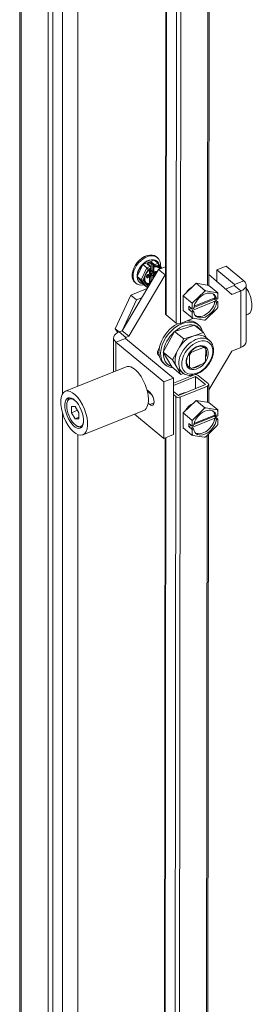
# Model space of a CAD drawing. Header units: inches. Extents: x 3 to 388, y 9 to 244.
# Tile 49 of 53: x 322.24 to 325.08, y 178.56 to 190.58. Entities that reach past the tile are written whole.
import ezdxf

# ---------------------------------------------------------------- set-up
doc = ezdxf.new("R2010")
doc.units = ezdxf.units.IN
doc.header["$LTSCALE"] = 23
doc.header["$MEASUREMENT"] = 0
doc.layers.add('Visible (ANSI)', color=7, linetype='Continuous', lineweight=5)
doc.layers.add('Visible Narrow (ANSI)', color=7, linetype='Continuous', lineweight=5)

msp = doc.modelspace()

# ---------------------------------------------------------------- linework, layer by layer
at = {"layer": 'Visible (ANSI)'}
for p, q in [((322.2362, 166.9552), (322.2362, 206.0163)), ((322.5833, 205.7175), (322.5833, 166.6466)), ((322.6422, 205.7413), (322.6422, 166.6704)), ((322.9474, 186.1013), (322.9474, 205.5929)), ((324.5662, 203.2239), (324.5459, 187.3327)), ((324.0371, 202.9289), (324.0167, 186.9864)), ((323.7403, 187.5875), (323.8769, 187.6427)), ((323.9254, 187.6027), (323.8769, 187.6427)), ((323.9053, 187.6815), (323.9175, 187.6715)), ((323.9113, 187.6287), (323.9147, 187.6258)), ((323.4879, 186.78), (323.9329, 187.5262)), ((323.672, 187.442), (323.7403, 187.5875)), ((323.7888, 187.5475), (323.7403, 187.5875)), ((323.8369, 187.5642), (323.8011, 187.5937)), ((323.8263, 187.4828), (323.8263, 187.5294)), ((323.8263, 187.5149), (323.8365, 187.5065)), ((323.8263, 187.4963), (323.8502, 187.5059)), ((323.8348, 187.5105), (323.8348, 187.5358)), ((323.841, 187.5591), (323.841, 187.6038)), ((323.841, 187.5179), (323.841, 187.5402)), ((323.8475, 187.5082), (323.8423, 187.5061)), ((323.8437, 187.5466), (323.8437, 187.5495)), ((323.8438, 187.5113), (323.8646, 187.4941)), ((323.8808, 187.5606), (323.8667, 187.5722)), ((323.8775, 187.4924), (323.8949, 187.4994)), ((323.9718, 187.5418), (323.9268, 187.6013)), ((324.0175, 187.5602), (323.9329, 187.5262)), ((324.0134, 187.4598), (323.9329, 187.5262)), ((324.6429, 187.3829), (324.6431, 187.5216)), ((324.7581, 187.5679), (324.6431, 187.5216)), ((324.6431, 187.5216), (324.8593, 187.3433)), ((324.7581, 187.5679), (324.9743, 187.3896)), ((323.5684, 186.7136), (324.0134, 187.4598)), ((323.7403, 187.3516), (323.672, 187.442)), ((323.7205, 187.402), (323.672, 187.442)), ((323.6991, 187.3714), (323.7025, 187.3685)), ((323.7893, 187.4382), (323.7893, 187.4481)), ((323.7984, 187.4605), (323.8157, 187.4675)), ((323.8012, 187.4603), (323.8219, 187.4431)), ((323.8101, 187.461), (323.8101, 187.4529)), ((323.8175, 187.457), (323.8175, 187.4683)), ((323.8263, 187.3596), (323.8263, 187.4335)), ((323.8263, 187.4319), (323.8274, 187.4323)), ((323.8416, 187.3796), (323.8263, 187.3734)), ((323.8348, 187.4427), (323.8348, 187.471)), ((323.841, 187.3827), (323.841, 187.4686)), ((323.8442, 187.3775), (323.8415, 187.3797)), ((323.8423, 187.4814), (323.8534, 187.4859)), ((324.0173, 187.4614), (324.0134, 187.4598)), ((324.5461, 187.4676), (324.8278, 187.2212)), ((323.5956, 187.2142), (323.7949, 187.2948)), ((323.6461, 187.3671), (323.6582, 187.3571)), ((323.7888, 187.3117), (323.7403, 187.3516)), ((323.7962, 187.3107), (323.807, 187.3151)), ((323.8312, 187.3556), (323.8263, 187.3597)), ((324.2341, 187.2057), (324.3912, 187.3594)), ((324.3527, 187.1236), (324.4924, 187.2602)), ((324.3912, 187.3594), (324.5481, 187.3323)), ((324.3912, 187.3594), (324.4992, 187.2704)), ((324.5098, 187.2673), (324.6493, 187.2431)), ((324.5481, 187.3323), (324.6561, 187.2432)), ((324.8556, 187.3312), (324.7505, 187.2888)), ((324.9361, 187.2648), (324.8278, 187.2212)), ((325.0015, 186.6477), (325.0024, 187.3381)), ((323.4029, 186.8036), (323.5956, 187.2142)), ((323.4878, 186.78), (323.6648, 187.1571)), ((323.6648, 187.1571), (323.5956, 187.2142)), ((323.6648, 187.1571), (323.728, 187.1827)), ((324.2338, 187.0249), (324.2341, 187.2057)), ((324.2341, 187.2057), (324.3421, 187.1167)), ((324.621, 187.1411), (324.3411, 187.0283)), ((324.3631, 187.0635), (324.6166, 187.1657)), ((324.3667, 187.0777), (324.6211, 187.1802)), ((324.6167, 187.1785), (324.6166, 187.1657)), ((324.6166, 187.1657), (324.6579, 187.1317)), ((324.6408, 187.1248), (324.621, 187.1411)), ((324.6211, 187.1802), (324.6409, 187.1639)), ((324.6579, 187.1317), (324.6408, 187.1248)), ((324.6409, 187.1639), (324.6579, 187.1708)), ((324.6579, 187.1317), (324.6578, 187.0709)), ((324.658, 187.2316), (324.6579, 187.1708)), ((324.2338, 187.0249), (324.3418, 186.9359)), ((324.3026, 187.0391), (324.3027, 187.0783)), ((324.3026, 187.0391), (324.3346, 187.052)), ((324.3439, 187.0051), (324.3026, 187.0391)), ((324.3027, 187.0783), (324.3439, 187.0443)), ((324.3411, 187.0283), (324.3609, 187.012)), ((324.3439, 187.0443), (324.344, 187.105)), ((324.3439, 187.0443), (324.361, 187.0511)), ((324.3609, 187.012), (324.3439, 187.0051)), ((324.6491, 187.0523), (324.5094, 186.9157)), ((324.0237, 186.9737), (324.1455, 186.8733)), ((324.3578, 186.9319), (324.1988, 186.8678)), ((324.3438, 186.9443), (324.3439, 187.0051)), ((324.4919, 186.9087), (324.3525, 186.9328)), ((325.002, 186.9708), (325.0277, 186.9812)), ((323.4368, 186.7588), (323.4029, 186.8036)), ((323.45, 186.7647), (323.4029, 186.8036)), ((323.45, 186.7647), (323.4879, 186.78)), ((323.5684, 186.7136), (323.4879, 186.78)), ((324.1277, 186.7715), (323.9892, 186.5169)), ((324.3696, 186.849), (324.1277, 186.7715)), ((324.1277, 186.7715), (324.2403, 186.6787)), ((324.3696, 186.849), (324.4821, 186.7562)), ((324.398, 186.8674), (324.4188, 186.8503)), ((323.3837, 186.6914), (323.3832, 186.2769)), ((324.1135, 186.2025), (323.5268, 186.6862)), ((323.5305, 186.6983), (323.5684, 186.7136)), ((324.2403, 186.6787), (324.171, 186.5514)), ((324.3612, 186.7174), (324.2403, 186.6787)), ((324.4821, 186.7562), (324.3612, 186.7174)), ((324.5229, 186.6863), (324.4821, 186.7562)), ((324.5068, 186.6995), (324.5531, 186.6613)), ((323.9986, 186.1561), (323.4118, 186.6399)), ((324.171, 186.5514), (324.1018, 186.4241)), ((324.4828, 186.5766), (324.3345, 186.5168)), ((324.471, 186.5863), (324.4828, 186.5766)), ((324.4915, 186.5752), (324.5045, 186.5645)), ((324.5073, 186.4139), (324.5075, 186.5619)), ((324.827, 186.5307), (324.5443, 186.0568)), ((324.9353, 186.5744), (324.827, 186.5307)), ((323.9892, 186.5169), (324.0925, 186.3397)), ((323.9892, 186.5169), (324.1018, 186.4241)), ((324.1018, 186.4241), (324.1534, 186.3355)), ((324.3005, 186.4897), (324.3097, 186.4822)), ((324.3097, 186.4822), (324.3095, 186.3342)), ((324.3253, 186.5243), (324.3345, 186.5168)), ((323.5366, 186.3387), (322.7948, 186.0398)), ((323.9948, 186.3784), (324.0156, 186.3613)), ((324.0925, 186.3397), (324.2051, 186.247)), ((324.1534, 186.3355), (324.2051, 186.247)), ((324.1804, 186.3036), (324.2267, 186.2654)), ((324.2967, 186.3448), (324.3095, 186.3342)), ((324.2995, 186.3423), (324.3125, 186.3316)), ((324.3342, 186.3195), (324.4826, 186.3793)), ((324.1135, 186.2025), (323.9986, 186.1561)), ((324.1127, 185.512), (324.1135, 186.2025)), ((324.1134, 186.1126), (324.3842, 186.2217)), ((324.3601, 186.239), (324.1135, 186.1396)), ((324.2051, 186.247), (324.2376, 186.2574)), ((324.3842, 186.2217), (324.3841, 186.0721)), ((324.3842, 186.2217), (324.506, 186.1213)), ((324.4156, 186.2344), (324.5375, 186.1339)), ((323.7907, 186.0572), (323.8251, 186.0289)), ((323.9977, 185.4657), (323.9986, 186.1561)), ((324.506, 186.1213), (324.1757, 185.9882)), ((324.1977, 185.97), (324.528, 186.1031)), ((324.5444, 186.1212), (324.5441, 185.9025)), ((323.796, 186.0365), (323.8094, 186.0418)), ((323.8507, 185.9983), (323.8017, 186.0387)), ((324.1757, 185.9882), (324.1133, 186.0396)), ((324.1133, 186.0011), (324.1443, 185.9755)), ((324.2322, 185.7756), (324.3894, 185.9293)), ((324.3894, 185.9293), (324.5463, 185.9021)), ((324.3894, 185.9293), (324.4974, 185.8402)), ((322.8152, 185.9043), (322.8193, 185.9197)), ((322.8695, 185.8529), (322.8694, 185.7789)), ((322.8694, 185.7789), (322.9416, 185.808)), ((322.9145, 185.8528), (322.8695, 185.8529)), ((322.9594, 185.7787), (322.9145, 185.8528)), ((323.751, 185.8068), (323.0092, 185.5079)), ((323.8249, 185.8785), (323.8051, 185.8948)), ((324.3509, 185.6935), (324.4906, 185.8301)), ((324.508, 185.8371), (324.6475, 185.813)), ((324.5463, 185.9021), (324.6542, 185.8131)), ((322.8694, 185.7789), (322.9143, 185.7048)), ((322.9143, 185.7048), (322.9593, 185.723)), ((322.9143, 185.7048), (322.9593, 185.7047)), ((322.9593, 185.7047), (322.9594, 185.7787)), ((323.9977, 185.4657), (323.6388, 185.7616)), ((324.232, 185.5948), (324.2322, 185.7756)), ((324.2322, 185.7756), (324.3402, 185.6866)), ((324.6192, 185.711), (324.3393, 185.5982)), ((324.3613, 185.6333), (324.6148, 185.7355)), ((324.3648, 185.6476), (324.6192, 185.7501)), ((324.6148, 185.7483), (324.6148, 185.7355)), ((324.6148, 185.7355), (324.656, 185.7015)), ((324.6192, 185.7501), (324.639, 185.7338)), ((324.639, 185.6946), (324.6192, 185.711)), ((324.639, 185.7338), (324.6561, 185.7407)), ((324.656, 185.7015), (324.639, 185.6946)), ((324.656, 185.7015), (324.656, 185.6407)), ((324.6562, 185.8015), (324.6561, 185.7407)), ((322.9299, 185.6196), (322.9436, 185.6113)), ((324.232, 185.5948), (324.34, 185.5058)), ((324.3008, 185.609), (324.3009, 185.6481)), ((324.3008, 185.609), (324.3327, 185.6218)), ((324.342, 185.575), (324.3008, 185.609)), ((324.3009, 185.6481), (324.3421, 185.6141)), ((324.3393, 185.5982), (324.3591, 185.5819)), ((324.3591, 185.5819), (324.342, 185.575)), ((324.342, 185.5142), (324.342, 185.575)), ((324.3421, 185.6141), (324.3422, 185.6749)), ((324.3421, 185.6141), (324.3592, 185.621)), ((324.6472, 185.6222), (324.5076, 185.4856)), ((322.9474, 167.7234), (322.9474, 185.5111)), ((324.0148, 185.4726), (323.995, 169.9474)), ((324.1127, 185.512), (323.9977, 185.4657)), ((324.4901, 185.4785), (324.3507, 185.5026)), ((324.5436, 185.5208), (324.5238, 169.9684))]:
    msp.add_line(p, q, dxfattribs=at)
for centre, start, end in [((323.8346, 187.5466), 303.23512, 0), ((323.8865, 187.5676), 230.493, 278.71406)]:
    msp.add_arc(centre, 0.00906, start, end, dxfattribs=at)
for centre, major_axis, ratio, start_param, end_param in [((323.7878, 187.5143), (0.1296, 0.1572), 0.6688348, 5.5047263, 10.1254701), ((323.8052, 187.5), (-0.1061, -0.1287), 0.6688348, 3.1415927, 6.2831853), ((323.8086, 187.4972), (0.1061, 0.1287), 0.6688348, 0.3656889, 1.4128865), ((323.8432, 187.6111), (-0.0016, -0.0104), 0.1492329, 3.9422955, 5.5130918), ((323.8086, 187.4972), (0.1061, 0.1287), 0.6688348, 5.827454, 6.6488742), ((323.8086, 187.4972), (-0.1061, -0.1287), 0.6688348, 4.5544791, 5.6016767), ((323.7959, 187.5381), (-0.0111, 0.0118), 0.1172285, 3.9543076, 5.5251039), ((323.7913, 187.5901), (0.0126, -0.0019), 0.577215, 0.7700935, 1.6593812), ((323.8423, 187.5135), (-0.00576, -0.00699), 0.6688348, 5.6016767, 7.172473), ((323.8534, 187.5229), (-0.0096, -0.0116), 0.6688348, 5.6016767, 6.2831853), ((323.8692, 187.5819), (-0.0055, 0.0116), 0.6252357, 1.5354746, 2.2169833), ((323.9183, 187.5875), (0.0046, 0.0166), 0.6186455, 4.4428503, 6.0136466), ((323.8484, 187.4643), (0.0768, 0.0932), 0.6688348, 5.8860887, 6.1834086), ((323.8086, 187.4972), (0.1061, 0.1287), 0.6688348, 5.5280694, 5.5280798), ((323.7878, 187.5143), (0.1296, 0.1572), 0.6688348, 5.3819418, 5.3819523), ((323.8086, 187.4972), (-0.1061, -0.1287), 0.6688348, 5.6016767, 6.6488742), ((323.7348, 187.4078), (-0.0167, -0.0017), 0.5406247, 0.4885427, 2.059339), ((323.8484, 187.4643), (-0.0768, -0.0932), 0.6688348, 0.0142786, 0.0142999), ((323.7916, 187.4486), (0.0096, 0.0116), 0.6688348, 0, 0.1451218), ((323.8027, 187.458), (0.00576, 0.00699), 0.6688348, 5.6016767, 6.1953649), ((323.8101, 187.454), (0.00576, 0.00699), 0.6688348, 4.6201362, 5.6016767), ((323.8086, 187.4972), (0.1061, 0.1287), 0.6688348, 4.1609568, 4.281075), ((323.7878, 187.5143), (0.1296, 0.1572), 0.6688348, 4.2636274, 4.3467307), ((323.8274, 187.4397), (-0.00576, -0.00699), 0.6688348, 0.8892877, 2.460084), ((323.8423, 187.474), (-0.00576, -0.00699), 0.6688348, 4.0308804, 5.6016767), ((323.8534, 187.4736), (0.0096, 0.0116), 0.6688348, 0.8892877, 2.460084), ((323.8432, 187.39), (0.0016, 0.0104), 0.1492329, 2.3714991, 3.0530078), ((324.847, 187.3383), (0.1554, -0.0002), 0.5767534, 5.3239911, 6.8947874), ((323.8484, 187.4643), (-0.0768, -0.0932), 0.6688348, 0.0998235, 0.6236756), ((323.7959, 187.3269), (-0.0046, -0.0166), 0.6186455, 6.0136466, 7.5844429), ((323.8173, 187.3554), (-0.00905, -0.00427), 0.0749357, 3.1769143, 3.8195095), ((324.3644, 187.2005), (0.0975, 0.1183), 0.6688348, 1.0038789, 1.819347), ((324.5009, 187.088), (0.1097, 0.1331), 0.6688348, 5.7397425, 8.6026565), ((324.5009, 187.088), (-0.1371, -0.1662), 0.6688348, 3.9801612, 4.0790525), ((324.847, 187.3383), (0.0151, 0), 0.5767534, 5.3239911, 6.8947874), ((324.9431, 187.1912), (0.0846, -0.21), 0.4690581, 0, 1.9577137), ((324.4811, 187.1043), (-0.1097, -0.1331), 0.6688348, 0.1113803, 2.3194712), ((324.4811, 187.1043), (0.1097, 0.1331), 0.6688348, 5.7397425, 6.171805), ((324.5009, 187.088), (0.1371, 0.1662), 0.6688348, 6.0745563, 6.1734476), ((324.5009, 187.088), (-0.1371, -0.1662), 0.6688348, 5.0273587, 5.12625), ((324.5009, 187.088), (-0.1097, -0.1331), 0.6688348, 5.7397425, 8.6026565), ((324.5009, 187.088), (0.1371, 0.1662), 0.6688348, 5.0273587, 5.12625), ((324.2172, 186.6058), (0.2016, 0.2445), 0.6688348, 5.8273204, 9.8806428), ((324.0551, 186.9864), (-0.0383, 0), 0.5767534, 0, 0.6116021), ((324.1964, 186.6229), (0.2016, 0.2445), 0.6688348, 0, 0.54762), ((324.5009, 187.088), (-0.1371, -0.1662), 0.6688348, 6.0745563, 6.1734476), ((324.5009, 187.088), (0.1371, 0.1662), 0.6688348, 3.9801612, 4.0790525), ((324.1964, 186.6229), (-0.2016, -0.2445), 0.6688348, 4.1634109, 6.2831853), ((324.231, 186.5944), (0.1863, 0.2259), 0.6688348, 0.3027327, 1.3081172), ((324.1769, 186.8859), (0.0383, 0), 0.5767534, 3.7531948, 5.3239911), ((324.231, 186.5944), (0.1863, 0.2259), 0.6688348, 6.0456999, 6.5206707), ((323.5392, 186.6912), (-0.1554, 0.0002), 0.5767534, 5.3239911, 6.8947874), ((323.5392, 186.6912), (-0.0151, 0), 0.5767534, 5.3239911, 6.8947874), ((324.231, 186.5944), (-0.1863, -0.2259), 0.6688348, 4.4915229, 5.4969074), ((324.3436, 186.5016), (-0.1632, -0.1979), 0.6688348, 3.9470176, 4.9942151), ((324.3436, 186.5016), (0.1632, 0.1979), 0.6688348, 0, 0.8054249), ((324.8461, 186.6479), (0.1554, -0.0002), 0.5767534, 5.3239911, 6.2831853), ((323.9751, 186.5325), (-0.0432, -0.0524), 0.6688348, 4.707473, 6.5045064), ((324.3436, 186.5016), (-0.1632, -0.1979), 0.6688348, 4.9942151, 6.0414127), ((324.4085, 186.448), (0.096, 0.1164), 0.6688348, 6.2439043, 6.5276984), ((323.9336, 186.5668), (-0.0432, -0.0524), 0.6688348, 0.6345322, 0.9483061), ((324.231, 186.5944), (-0.1863, -0.2259), 0.6688348, 5.5387205, 6.5441049), ((324.4085, 186.448), (-0.096, -0.1164), 0.6688348, 4.6731079, 4.9569021), ((324.4085, 186.448), (0.096, 0.1164), 0.6688348, 4.6731079, 4.9569021), ((323.6438, 186.0727), (0.1072, -0.266), 0.4690581, 0, 3.1415927), ((324.3436, 186.5016), (-0.1632, -0.1979), 0.6688348, 6.0414127, 6.2831853), ((324.4085, 186.448), (-0.096, -0.1164), 0.6688348, 6.2439043, 6.5276984), ((324.3842, 186.2217), (0.0383, 0), 0.5767534, 0.6116021, 1.7486704), ((323.7402, 186.1116), (0.0338, -0.084), 0.4690581, 0.6690495, 0.6863678), ((324.506, 186.1213), (0.0383, 0), 0.5767534, 5.3239911, 6.8947874), ((322.9144, 185.7788), (-0.0677, 0.168), 0.4690581, 5.6511999, 10.0567633), ((322.9267, 185.7838), (-0.0733, 0.182), 0.4690581, 0.0914433, 0.5599084), ((323.825, 185.9537), (0.0344, -0.0854), 0.4690581, 5.571579, 8.7131717), ((324.1757, 185.9882), (-0.0383, 0), 0.5767534, 0.6116021, 2.1823985), ((324.2187, 185.889), (-0.0975, -0.1183), 0.6688348, 3.6550753, 4.3860543), ((324.3625, 185.7704), (0.0975, 0.1183), 0.6688348, 1.0038789, 1.819347), ((324.4991, 185.6578), (0.1097, 0.1331), 0.6688348, 5.7397425, 8.6026565), ((324.4991, 185.6578), (-0.1371, -0.1662), 0.6688348, 3.9801612, 4.0790525), ((324.4991, 185.6578), (0.1371, 0.1662), 0.6688348, 6.0745563, 6.1734476), ((324.4991, 185.6578), (-0.1371, -0.1662), 0.6688348, 5.0273587, 5.12625), ((324.4991, 185.6578), (-0.1097, -0.1331), 0.6688348, 5.7397425, 8.6026565), ((324.4793, 185.6741), (-0.1097, -0.1331), 0.6688348, 0.1113803, 2.3194712), ((324.4793, 185.6741), (0.1097, 0.1331), 0.6688348, 5.7397425, 6.171805), ((322.9267, 185.7838), (0.0733, -0.182), 0.4690581, 5.7232769, 6.191742), ((324.4991, 185.6578), (0.1371, 0.1662), 0.6688348, 5.0273587, 5.12625), ((324.4991, 185.6578), (-0.1371, -0.1662), 0.6688348, 6.0745563, 6.1734476), ((324.4991, 185.6578), (0.1371, 0.1662), 0.6688348, 3.9801612, 4.0790525)]:
    msp.add_ellipse(centre, major_axis=major_axis, ratio=ratio, start_param=start_param, end_param=end_param, dxfattribs=at)
for major_axis in [(0.1072, -0.266), (0.0745, -0.1848)]:
    msp.add_ellipse((322.902, 185.7738), major_axis=major_axis, ratio=0.4690581, dxfattribs=at)
for points in [[(323.9053, 187.6815), (323.8973, 187.6881), (323.8882, 187.6934), (323.8782, 187.6973)], [(323.6254, 187.3907), (323.6311, 187.3817), (323.6381, 187.3737), (323.6461, 187.3671)], [(323.7722, 187.3749), (323.7744, 187.3712), (323.7769, 187.3678), (323.7798, 187.3649)], [(323.7812, 187.4752), (323.778, 187.4693), (323.7752, 187.4633), (323.7728, 187.4572)], [(323.8241, 187.3591), (323.8236, 187.3589), (323.8231, 187.3588), (323.8225, 187.3587)]]:
    msp.add_open_spline(points, degree=3, dxfattribs=at)
for points, knots in [([(323.8396, 187.539), (323.8349, 187.536), (323.8303, 187.5326), (323.8214, 187.5254), (323.8171, 187.5215), (323.8087, 187.5132), (323.8047, 187.5088), (323.7972, 187.4997), (323.7936, 187.495), (323.787, 187.4853), (323.784, 187.4803), (323.7812, 187.4752)], [1.81747657, 1.81747657, 1.81747657, 1.81747657, 1.9607534, 1.9607534, 2.10403024, 2.10403024, 2.24730707, 2.24730707, 2.39058391, 2.39058391, 2.53386075, 2.53386075, 2.53386075, 2.53386075]), ([(323.8369, 187.5642), (323.8379, 187.5634), (323.8387, 187.5626), (323.84, 187.5608), (323.8406, 187.5599), (323.8417, 187.558), (323.8421, 187.557), (323.8428, 187.5549), (323.8431, 187.5539), (323.8435, 187.5517), (323.8437, 187.5506), (323.8437, 187.5495)], [4.712389, 4.712389, 4.712389, 4.712389, 5.0265482, 5.0265482, 5.3407075, 5.3407075, 5.6548668, 5.6548668, 5.969026, 5.969026, 6.2831853, 6.2831853, 6.2831853, 6.2831853]), ([(323.8775, 187.4924), (323.8768, 187.4921), (323.8761, 187.4919), (323.8745, 187.4915), (323.8736, 187.4914), (323.8719, 187.4914), (323.8709, 187.4914), (323.8691, 187.4918), (323.8681, 187.4921), (323.8663, 187.4929), (323.8654, 187.4935), (323.8646, 187.4941)], [1.57079633, 1.57079633, 1.57079633, 1.57079633, 1.74865387, 1.74865387, 1.92651141, 1.92651141, 2.10436895, 2.10436895, 2.2822265, 2.2822265, 2.46008404, 2.46008404, 2.46008404, 2.46008404]), ([(323.9374, 187.5475), (323.9349, 187.5495), (323.9323, 187.5513), (323.9267, 187.5543), (323.9237, 187.5556), (323.9174, 187.5577), (323.9141, 187.5584), (323.9071, 187.5595), (323.9034, 187.5597), (323.8958, 187.5596), (323.8919, 187.5593), (323.8879, 187.5587)], [0.68150862, 0.68150862, 0.68150862, 0.68150862, 0.81003011, 0.81003011, 0.9385516, 0.9385516, 1.0670731, 1.0670731, 1.19559459, 1.19559459, 1.32411609, 1.32411609, 1.32411609, 1.32411609]), ([(323.8949, 187.4994), (323.8953, 187.4996), (323.8957, 187.4997), (323.8964, 187.4999), (323.8967, 187.4999), (323.8972, 187.5), (323.8973, 187.4999), (323.8974, 187.4999), (323.8974, 187.4999), (323.8974, 187.4999)], [4.71238898, 4.71238898, 4.71238898, 4.71238898, 4.89024652, 4.89024652, 5.06810406, 5.06810406, 5.24596161, 5.24596161, 5.34933172, 5.34933172, 5.34933172, 5.34933172]), ([(323.7727, 187.4572), (323.7702, 187.4508), (323.7682, 187.4445), (323.7652, 187.4321), (323.7642, 187.426), (323.7632, 187.4142), (323.7632, 187.4085), (323.7642, 187.3977), (323.7652, 187.3926), (323.768, 187.3832), (323.7699, 187.3788), (323.7722, 187.3749)], [2.70261989, 2.70261989, 2.70261989, 2.70261989, 2.87791346, 2.87791346, 3.05369964, 3.05369964, 3.22948583, 3.22948583, 3.40527202, 3.40527202, 3.58105821, 3.58105821, 3.58105821, 3.58105821]), ([(323.7893, 187.4481), (323.7893, 187.4485), (323.7893, 187.449), (323.7896, 187.4503), (323.7898, 187.451), (323.7904, 187.4525), (323.7908, 187.4533), (323.7918, 187.4549), (323.7924, 187.4557), (323.7937, 187.4572), (323.7944, 187.4578), (323.7958, 187.459), (323.7965, 187.4595), (323.7976, 187.4601), (323.798, 187.4603), (323.7984, 187.4605)], [3.1415927, 3.1415927, 3.1415927, 3.1415927, 3.3684515, 3.3684515, 3.5958815, 3.5958815, 3.8321117, 3.8321117, 4.075761, 4.075761, 4.3214491, 4.3214491, 4.5627429, 4.5627429, 4.712389, 4.712389, 4.712389, 4.712389]), ([(323.7894, 187.437), (323.7894, 187.437), (323.7894, 187.437), (323.7894, 187.4371), (323.7894, 187.4371), (323.7894, 187.4373), (323.7893, 187.4374), (323.7893, 187.4377), (323.7893, 187.4379), (323.7893, 187.4382)], [2.71242901, 2.71242901, 2.71242901, 2.71242901, 2.73268748, 2.73268748, 2.86898921, 2.86898921, 3.00529093, 3.00529093, 3.14159265, 3.14159265, 3.14159265, 3.14159265]), ([(323.8157, 187.4675), (323.817, 187.468), (323.8182, 187.4686), (323.8202, 187.4701), (323.8212, 187.471), (323.8229, 187.4729), (323.8236, 187.4739), (323.8249, 187.4762), (323.8254, 187.4774), (323.8261, 187.4799), (323.8263, 187.4813), (323.8263, 187.4828)], [4.712389, 4.712389, 4.712389, 4.712389, 5.0265482, 5.0265482, 5.3407075, 5.3407075, 5.6548668, 5.6548668, 5.969026, 5.969026, 6.2831853, 6.2831853, 6.2831853, 6.2831853]), ([(323.8219, 187.4431), (323.8226, 187.4426), (323.8231, 187.4421), (323.8241, 187.4408), (323.8245, 187.4402), (323.8252, 187.4388), (323.8255, 187.4382), (323.826, 187.4368), (323.8261, 187.4361), (323.8263, 187.4348), (323.8263, 187.4341), (323.8263, 187.4335)], [5.60167669, 5.60167669, 5.60167669, 5.60167669, 5.73797842, 5.73797842, 5.87428014, 5.87428014, 6.01058187, 6.01058187, 6.14688359, 6.14688359, 6.28318531, 6.28318531, 6.28318531, 6.28318531]), ([(323.7799, 187.3648), (323.7801, 187.3646), (323.7803, 187.3643), (323.7808, 187.3638), (323.7811, 187.3636), (323.7816, 187.3631), (323.7818, 187.3629), (323.7824, 187.3624), (323.7827, 187.3621), (323.7832, 187.3617), (323.7835, 187.3614), (323.7838, 187.3612)], [3.750853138, 3.750853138, 3.750853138, 3.750853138, 3.764080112, 3.764080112, 3.778835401, 3.778835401, 3.793590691, 3.793590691, 3.80834598, 3.80834598, 3.82310127, 3.82310127, 3.82310127, 3.82310127]), ([(324.2267, 186.2654), (324.2409, 186.2537), (324.2576, 186.2451), (324.2947, 186.2347), (324.3151, 186.2332), (324.3584, 186.2373), (324.3813, 186.2435), (324.4269, 186.2629), (324.4496, 186.2764), (324.4922, 186.3093), (324.512, 186.3286), (324.5468, 186.3712), (324.5619, 186.3944), (324.5857, 186.4425), (324.5944, 186.4674), (324.6045, 186.5166), (324.6059, 186.5409), (324.6006, 186.5859), (324.5941, 186.6067), (324.5757, 186.6389), (324.5653, 186.6512), (324.5531, 186.6613)], [2.3361677, 2.3361677, 2.3361677, 2.3361677, 2.6235629, 2.6235629, 2.924473, 2.924473, 3.2473483, 3.2473483, 3.5793195, 3.5793195, 3.9118545, 3.9118545, 4.2439739, 4.2439739, 4.5765255, 4.5765255, 4.9084018, 4.9084018, 5.2302377, 5.2302377, 5.4777604, 5.4777604, 5.4777604, 5.4777604]), ([(324.4915, 186.5752), (324.4832, 186.5821), (324.4729, 186.5867), (324.4499, 186.5906), (324.4376, 186.5903), (324.4122, 186.5849), (324.3993, 186.5802), (324.3736, 186.5668), (324.361, 186.5581), (324.3372, 186.5377), (324.3261, 186.526), (324.3066, 186.5005), (324.2982, 186.4869), (324.2851, 186.4591), (324.2803, 186.445), (324.2748, 186.418), (324.274, 186.4051), (324.2762, 186.3815), (324.2792, 186.3709), (324.2879, 186.3541), (324.2932, 186.3475), (324.2995, 186.3423)], [5.4777604, 5.4777604, 5.4777604, 5.4777604, 5.8451154, 5.8451154, 6.1757033, 6.1757033, 6.4858686, 6.4858686, 6.793464, 6.793464, 7.101884, 7.101884, 7.4106636, 7.4106636, 7.7187601, 7.7187601, 8.0264709, 8.0264709, 8.340144, 8.340144, 8.619353, 8.619353, 8.619353, 8.619353])]:
    msp.add_open_spline(points, degree=3, knots=knots, dxfattribs=at)
for points in [[(324.4924, 187.2602), (324.4958, 187.2652), (324.4992, 187.2704)], [(324.4992, 187.2704), (324.5046, 187.2688), (324.5098, 187.2673)], [(324.6493, 187.2431), (324.6527, 187.2432), (324.6561, 187.2432)], [(324.6561, 187.2432), (324.6571, 187.2373), (324.658, 187.2316)], [(324.3421, 187.1167), (324.3475, 187.1202), (324.3527, 187.1236)], [(324.344, 187.105), (324.3431, 187.1108), (324.3421, 187.1167)], [(324.6558, 187.0624), (324.6524, 187.0573), (324.6491, 187.0523)], [(324.6578, 187.0709), (324.6569, 187.0667), (324.6558, 187.0624)], [(324.3418, 186.9359), (324.3429, 186.9401), (324.3438, 186.9443)], [(324.3525, 186.9328), (324.3473, 186.9343), (324.3418, 186.9359)], [(324.4987, 186.9088), (324.4953, 186.9087), (324.4919, 186.9087)], [(324.5094, 186.9157), (324.5042, 186.9122), (324.4987, 186.9088)], [(324.4906, 185.8301), (324.494, 185.8351), (324.4974, 185.8402)], [(324.4974, 185.8402), (324.5028, 185.8386), (324.508, 185.8371)], [(324.6475, 185.813), (324.6509, 185.813), (324.6542, 185.8131)], [(324.6542, 185.8131), (324.6553, 185.8072), (324.6562, 185.8015)], [(324.3402, 185.6866), (324.3457, 185.69), (324.3509, 185.6935)], [(324.3422, 185.6749), (324.3413, 185.6806), (324.3402, 185.6866)], [(324.654, 185.6323), (324.6506, 185.6271), (324.6472, 185.6222)], [(324.656, 185.6407), (324.655, 185.6365), (324.654, 185.6323)], [(324.34, 185.5058), (324.341, 185.51), (324.342, 185.5142)], [(324.3507, 185.5026), (324.3454, 185.5041), (324.34, 185.5058)], [(324.4969, 185.4786), (324.4935, 185.4785), (324.4901, 185.4785)], [(324.5076, 185.4856), (324.5023, 185.4821), (324.4969, 185.4786)]]:
    msp.add_rational_spline(points, [1, 1.00039648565, 1], degree=2, dxfattribs=at)
at = {"layer": 'Visible Narrow (ANSI)'}
for p, q in [((322.2535, 205.9895), (322.2535, 166.9186)), ((322.7579, 186.0053), (322.7579, 205.4081)), ((324.5499, 203.2173), (324.5296, 187.3355)), ((324.0237, 186.9737), (324.044, 202.901)), ((324.1659, 202.9058), (324.1455, 186.8733)), ((324.1988, 186.8678), (324.2194, 202.9274)), ((323.7913, 187.5975), (323.8432, 187.6185)), ((323.8432, 187.6185), (323.8831, 187.5856)), ((323.7888, 187.5475), (323.7205, 187.402)), ((323.8046, 187.5309), (323.7785, 187.4753)), ((323.8311, 187.5646), (323.7888, 187.5475)), ((323.8311, 187.5646), (323.7913, 187.5975)), ((323.8398, 187.5452), (323.8046, 187.5309)), ((323.8061, 187.5896), (323.841, 187.6038)), ((323.8225, 187.4785), (323.8225, 187.5262)), ((323.8263, 187.5175), (323.8348, 187.5105)), ((323.8263, 187.4945), (323.8423, 187.4814)), ((323.8398, 187.5423), (323.8398, 187.5452)), ((323.841, 187.6038), (323.8756, 187.5752)), ((323.841, 187.5179), (323.8618, 187.5008)), ((323.8791, 187.5646), (323.8618, 187.5789)), ((323.8618, 187.5008), (323.8618, 187.5789)), ((323.8915, 187.4758), (323.8725, 187.4914)), ((323.8744, 187.5659), (323.8744, 187.4995)), ((323.8791, 187.5674), (323.8791, 187.5646)), ((323.8793, 187.4966), (323.8967, 187.5035)), ((323.9254, 187.6027), (323.8831, 187.5856)), ((323.8989, 187.4862), (323.8868, 187.4962)), ((323.9269, 187.5804), (323.8917, 187.5662)), ((323.8917, 187.5662), (323.8917, 187.5633)), ((323.8989, 187.496), (323.8948, 187.4994)), ((323.8989, 187.496), (323.8989, 187.4862)), ((323.9115, 187.4948), (323.9115, 187.4903)), ((323.953, 187.5459), (323.9269, 187.5804)), ((323.7205, 187.402), (323.7888, 187.3117)), ((323.7695, 187.4563), (323.7434, 187.4006)), ((323.7434, 187.4006), (323.7695, 187.3661)), ((323.7854, 187.4339), (323.7854, 187.4438)), ((323.795, 187.4368), (323.7893, 187.4416)), ((323.7949, 187.4582), (323.8123, 187.4438)), ((323.8123, 187.4438), (323.795, 187.4368)), ((323.8002, 187.4646), (323.8175, 187.4716)), ((323.8175, 187.4321), (323.8002, 187.4251)), ((323.8348, 187.4427), (323.8175, 187.457)), ((323.8225, 187.3587), (323.8225, 187.4292)), ((323.8257, 187.4786), (323.8348, 187.471)), ((323.8274, 187.4323), (323.8263, 187.4332)), ((323.841, 187.3827), (323.8263, 187.3768)), ((323.8618, 187.4515), (323.841, 187.4686)), ((323.8453, 187.3792), (323.841, 187.3827)), ((323.8742, 187.4688), (323.8534, 187.4859)), ((323.8618, 187.407), (323.8618, 187.4515)), ((323.8915, 187.4758), (323.8742, 187.4688)), ((323.8744, 187.4502), (323.8744, 187.4281)), ((323.8956, 187.4637), (323.8793, 187.4571)), ((324.8593, 187.3433), (324.9743, 187.3896)), ((323.7785, 187.3543), (323.8046, 187.3197)), ((323.8046, 187.3197), (323.8114, 187.3225)), ((323.8303, 187.3541), (323.8241, 187.3591)), ((324.8556, 187.3312), (324.9361, 187.2648)), ((324.8593, 187.3333), (324.8593, 187.3433)), ((324.9353, 186.5744), (324.9361, 187.2648)), ((323.4118, 186.6399), (323.5268, 186.6862)), ((323.45, 186.7647), (323.5305, 186.6983)), ((323.5305, 186.6832), (323.5305, 186.6983)), ((323.4114, 186.2882), (323.4118, 186.6399)), ((324.528, 186.1031), (324.5278, 185.9053)), ((324.1443, 185.9755), (324.1237, 169.8413)), ((324.1771, 169.8283), (324.1977, 185.97)), ((323.8772, 185.8995), (323.8249, 185.8785)), ((322.7579, 167.5363), (322.7579, 185.7793)), ((324.0019, 169.9417), (324.0217, 185.4754)), ((324.5273, 185.5048), (324.5074, 169.9618))]:
    msp.add_line(p, q, dxfattribs=at)
for centre, major_axis, ratio, start_param, end_param in [((323.7757, 187.5243), (-0.1296, -0.1572), 0.6688348, 3.1415927, 6.2831853), ((323.8658, 187.4501), (-0.0826, -0.1001), 0.6688348, 4.2775606, 4.9939484), ((323.8311, 187.5572), (0.00576, 0.00699), 0.6688348, 0, 0.8892877), ((323.8311, 187.5523), (-0.0057, 0.014), 0.4683232, 4.0002711, 5.5710674), ((323.8346, 187.5466), (0.00496, -0.00757), 0.3131654, 0, 0.7813804), ((323.8346, 187.5495), (0.00906, 0), 0.5773503, 5.3232542, 6.2831853), ((323.8346, 187.5466), (0.00906, 0), 0.5773503, 5.3232542, 6.2831853), ((323.8692, 187.5038), (-0.00906, 0), 0.5773503, 0.6108652, 2.1816622), ((323.8742, 187.5058), (-0.0096, -0.0116), 0.6688348, 5.6016767, 6.2831853), ((323.8793, 187.5015), (-0.00384, -0.00466), 0.6688348, 5.6016767, 7.172473), ((323.8831, 187.5782), (-0.00576, -0.00699), 0.6688348, 4.0308804, 5.601677), ((323.8756, 187.5703), (0.00226, -0.0056), 0.4683232, 0.8586784, 2.4294747), ((323.8742, 187.5008), (0.00339, -0.0084), 0.4683232, 0, 0.858679), ((323.8865, 187.5704), (-0.00906, 0), 0.5773503, 0.610865, 2.1816616), ((323.8865, 187.5676), (-0.00906, 0), 0.5773503, 0.6108652, 2.1816616), ((323.8865, 187.5676), (-0.00576, -0.00699), 0.6688348, 5.6016765, 6.2831853), ((323.8831, 187.5733), (0.0057, -0.014), 0.4683232, 0.8586784, 2.4294747), ((323.8865, 187.5676), (0.00137, -0.00895), 0.5951272, 0, 0.9831821), ((323.8658, 187.4501), (0.0826, 0.1001), 0.6688348, 6.2094089, 6.9257928), ((323.8915, 187.5078), (0.00339, -0.0084), 0.4683232, 0, 0.8586713), ((323.8967, 187.4888), (0.0115, 0.014), 0.6688348, 5.6016767, 7.172473), ((323.8915, 187.493), (0.00576, 0.00699), 0.6688348, 5.6016767, 6.2562405), ((323.9063, 187.499), (-0.00906, 0), 0.5773503, 0.6108652, 2.1816545), ((323.8606, 187.4544), (0.0768, 0.0932), 0.6688348, 6.2094089, 6.2831853), ((323.8606, 187.4544), (0.0768, 0.0932), 0.6688348, 6.0478061, 6.2094089), ((323.9478, 187.5501), (-0.00649, -0.00631), 0.7413888, 0.0817457, 1.652542), ((323.8658, 187.4501), (-0.0826, -0.1001), 0.6688348, 5.1622082, 6.0411422), ((323.7643, 187.4605), (0.00842, -0.00333), 0.3232392, 5.4982538, 6.2831056), ((323.7643, 187.3704), (0.00782, 0.00456), 0.7217428, 4.9727527, 6.2832633), ((323.7733, 187.4796), (0.00795, -0.00433), 0.2065585, 5.5305115, 6.2832305), ((323.8002, 187.4498), (0.0115, 0.014), 0.6688348, 0.8892877, 2.460084), ((323.7802, 187.4481), (0.00906, 0), 0.5773503, 5.3232613, 6.2831853), ((323.7802, 187.4382), (0.00906, 0), 0.5773503, 5.3232613, 6.2831853), ((323.8002, 187.4399), (-0.0115, -0.014), 0.6688348, 5.6016767, 7.172473), ((323.795, 187.4442), (-0.00576, -0.00699), 0.6688348, 0.0269448, 0.8892877), ((323.795, 187.4294), (-0.00339, 0.0084), 0.4683232, 4.0002781, 5.5710674), ((323.795, 187.4689), (0.00339, -0.0084), 0.4683232, 0, 0.8586713), ((323.8123, 187.4315), (0.0096, 0.0116), 0.6688348, 0, 0.8892877), ((323.8123, 187.4364), (-0.00339, 0.0084), 0.4683232, 4.0002705, 5.5710674), ((323.8123, 187.4758), (0.00339, -0.0084), 0.4683232, 0, 0.858679), ((323.8175, 187.4765), (0.00384, 0.00466), 0.6688348, 4.0308804, 5.6016767), ((323.8175, 187.4272), (0.00384, 0.00466), 0.6688348, 5.6016767, 7.172473), ((323.8173, 187.4828), (0.00906, 0), 0.5773503, 5.3232536, 6.2831853), ((323.8173, 187.4335), (0.00906, 0), 0.5773503, 5.3232536, 6.2831853), ((323.8742, 187.4565), (-0.0096, -0.0116), 0.6688348, 4.0308804, 5.6016767), ((323.8692, 187.4545), (-0.00906, 0), 0.5773503, 0.6108652, 2.1816621), ((323.8742, 187.4614), (-0.00339, 0.0084), 0.4683232, 4.0002705, 5.5710674), ((323.8793, 187.4522), (-0.00384, -0.00466), 0.6688348, 4.0308804, 5.6016767), ((323.8915, 187.4832), (-0.00576, -0.00699), 0.6688348, 0.8892877, 2.460084), ((323.8915, 187.4684), (-0.00339, 0.0084), 0.4683232, 4.1550422, 5.5710674), ((323.9063, 187.4892), (-0.00906, 0), 0.5773503, 0.6108652, 1.7326358), ((323.7733, 187.3586), (0.00649, 0.00631), 0.7413888, 4.7941347, 6.2829727), ((323.8658, 187.4501), (-0.0826, -0.1001), 0.6688348, 6.209424, 6.721805), ((323.8606, 187.4544), (-0.0768, -0.0932), 0.6688348, 0, 0.5393359), ((324.3899, 186.4634), (0.1632, 0.1979), 0.6688348, 0, 3.1415927), ((324.3955, 186.4587), (0.096, 0.1164), 0.6688348, 5.1615134, 6.0392929), ((324.3955, 186.4587), (-0.096, -0.1164), 0.6688348, 0.5099565, 1.2660719)]:
    msp.add_ellipse(centre, major_axis=major_axis, ratio=ratio, start_param=start_param, end_param=end_param, dxfattribs=at)
for major_axis in [(0.1474, 0.1787), (0.1056, 0.1281)]:
    msp.add_ellipse((324.4042, 186.4516), major_axis=major_axis, ratio=0.6688348, dxfattribs=at)
for points, knots in [([(323.9605, 187.5373), (323.9603, 187.5378), (323.96, 187.5383), (323.9597, 187.5387), (323.9588, 187.5402), (323.9578, 187.5415), (323.9567, 187.5427), (323.9556, 187.5439), (323.9544, 187.5449), (323.953, 187.5459)], [0.22535434, 0.22535434, 0.22535434, 0.22535434, 0.33333333, 0.33333333, 0.33333333, 0.66666667, 0.66666667, 0.66666667, 1, 1, 1, 1]), ([(323.7785, 187.4753), (323.7771, 187.4732), (323.7759, 187.4712), (323.7747, 187.4691), (323.7736, 187.467), (323.7726, 187.4648), (323.7718, 187.4627), (323.7709, 187.4606), (323.7702, 187.4584), (323.7695, 187.4563)], [0, 0, 0, 0, 0.3333333, 0.3333333, 0.3333333, 0.6666667, 0.6666667, 0.6666667, 1, 1, 1, 1]), ([(323.7695, 187.3661), (323.7702, 187.3644), (323.7709, 187.3629), (323.7718, 187.3614), (323.7727, 187.36), (323.7737, 187.3587), (323.7748, 187.3575), (323.7759, 187.3563), (323.7771, 187.3552), (323.7785, 187.3543)], [0.00000039, 0.00000039, 0.00000039, 0.00000039, 0.33333333, 0.33333333, 0.33333333, 0.66666667, 0.66666667, 0.66666667, 1, 1, 1, 1])]:
    msp.add_open_spline(points, degree=3, knots=knots, dxfattribs=at)

doc.saveas('drawing.dxf')
